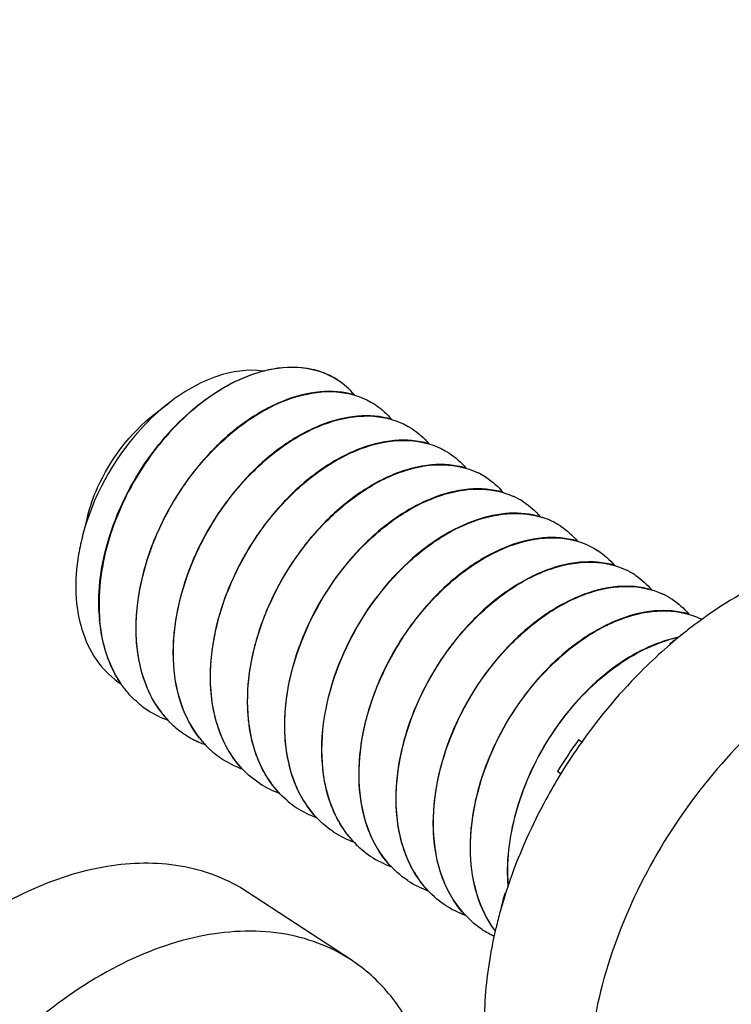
# Model space of a CAD drawing. Header units: millimetres. Extents: x 0 to 4620, y -1280 to 3267.
# Tile 77 of 103: x 3169 to 3184, y 2136 to 2157. Entities that reach past the tile are written whole.
import ezdxf

# ---------------------------------------------------------------- set-up
doc = ezdxf.new("R2010")
doc.units = ezdxf.units.MM
doc.header["$LTSCALE"] = 254.1
doc.layers.get('0').update_dxf_attribs({"linetype": 'CONTINUOUS'})
doc.layers.add('02___PRT_ALL_AXES', color=7, linetype='CONTINUOUS')
doc.styles.get("Standard").update_dxf_attribs({"font": 'txt', "width": 0.9})
doc.dimstyles.get("Standard").update_dxf_attribs({"dimtxt": 16.5, "dimasz": 27.5, "dimexe": 1.5, "dimexo": 1.5, "dimtad": 1, "dimzin": 0, "dimdsep": 46, "dimtxsty": 'Standard', "dimblk": '_FILLED', "dimblk1": '_FILLED', "dimblk2": '_FILLED', "dimcen": 0.09, "dimazin": 0, "dimtol": 1, "dimtp": 0.01, "dimtm": 0.01, "dimtfac": 1, "dimtofl": 0, "dimtmove": 0, "dimatfit": 3, "dimldrblk": '_FILLED', "dimfxl": 0, "dimtolj": 1, "dimtzin": 0, "dimarcsym": 0})

# ---------------------------------------------------------------- blocks, each defined once
blk = doc.blocks.new('_FILLED')
at = {"color": 0, "linetype": 'ByBlock'}
blk.add_solid([(0, 0), (-1, 0.2), (-1, -0.2)], dxfattribs=at)

msp = doc.modelspace()

# ---------------------------------------------------------------- linework, layer by layer
at = {"color": 7, "linetype": 'Continuous'}
for p, q in [((3172.284, 2148.7), (3172.585, 2148.934)), ((3170.874, 2146.549), (3170.796, 2146.243)), ((3171.119, 2144.57), (3171.119, 2144.566)), ((3171.119, 2144.57), (3171.119, 2144.566)), ((3171.9, 2144.054), (3171.9, 2144.058)), ((3171.9, 2144.054), (3171.9, 2144.058)), ((3183.14, 2143.859), (3183.127, 2143.867)), ((3172.682, 2143.541), (3172.682, 2143.546)), ((3172.682, 2143.541), (3172.682, 2143.545)), ((3173.464, 2143.029), (3173.463, 2143.033)), ((3173.464, 2143.029), (3173.464, 2143.033)), ((3172.146, 2142.47), (3172.14, 2142.474)), ((3172.146, 2142.47), (3172.14, 2142.474)), ((3174.245, 2142.517), (3174.245, 2142.521)), ((3174.245, 2142.517), (3174.245, 2142.521)), ((3175.027, 2142.004), (3175.027, 2142.009)), ((3175.027, 2142.004), (3175.027, 2142.009)), ((3172.928, 2141.957), (3172.922, 2141.962)), ((3172.928, 2141.957), (3172.922, 2141.961)), ((3181.276, 2141.8), (3181.204, 2141.848)), ((3175.808, 2141.492), (3175.808, 2141.496)), ((3175.808, 2141.492), (3175.808, 2141.496)), ((3180.835, 2141.133), (3180.763, 2141.181)), ((3176.59, 2140.98), (3176.59, 2140.984)), ((3176.59, 2140.98), (3176.59, 2140.984)), ((3174.491, 2140.933), (3174.485, 2140.937)), ((3174.491, 2140.933), (3174.485, 2140.937)), ((3175.272, 2140.42), (3175.266, 2140.425)), ((3175.272, 2140.42), (3175.266, 2140.424)), ((3177.371, 2140.468), (3177.371, 2140.472)), ((3177.371, 2140.468), (3177.371, 2140.472)), ((3178.153, 2139.955), (3178.153, 2139.959)), ((3178.153, 2139.955), (3178.153, 2139.959)), ((3176.054, 2139.908), (3176.048, 2139.913)), ((3176.054, 2139.908), (3176.048, 2139.912)), ((3178.934, 2139.443), (3178.934, 2139.447)), ((3178.934, 2139.443), (3178.934, 2139.447)), ((3177.617, 2138.883), (3177.611, 2138.888)), ((3177.617, 2138.883), (3177.611, 2138.888)), ((3179.716, 2138.931), (3179.716, 2138.935)), ((3179.716, 2138.931), (3179.716, 2138.935)), ((3179.669, 2138.606), (3179.653, 2138.617)), ((3178.399, 2138.371), (3178.392, 2138.375)), ((3178.399, 2138.371), (3178.393, 2138.376)), ((3179.18, 2137.859), (3179.174, 2137.863)), ((3179.18, 2137.859), (3179.174, 2137.863))]:
    msp.add_line(p, q, dxfattribs=at)
for centre, radius, start, end in [((3175.224, 2147.953), 1.732, 75.7332, 76.6346), ((3175.237, 2148.001), 1.681, 69.3114, 75.7568), ((3175.255, 2148.05), 1.629, 67.0454, 69.2845), ((3175.267, 2148.079), 1.598, 61.4331, 67.0529), ((3175.278, 2148.1), 1.574, 57.4455, 61.4201), ((3175.279, 2148.102), 1.572, 56.7501, 57.4439), ((3176.06, 2147.588), 1.574, 55.9068, 57.024), ((3176.841, 2147.075), 1.574, 56.7535, 57.0245), ((3177.623, 2146.563), 1.574, 56.7535, 57.0244), ((3178.398, 2146.039), 1.588, 62.9664, 64.0411), ((3178.402, 2146.046), 1.579, 57.0296, 62.9677), ((3178.404, 2146.05), 1.574, 56.753, 57.024), ((3179.175, 2145.517), 1.598, 64.9479, 65.4982), ((3179.181, 2145.53), 1.584, 57.0387, 64.9521), ((3179.186, 2145.538), 1.575, 56.7543, 57.025), ((3179.93, 2144.937), 1.671, 71.7112, 71.9745), ((3179.944, 2144.976), 1.63, 64.4909, 71.7357), ((3179.963, 2145.018), 1.584, 59.4503, 64.4622), ((3179.967, 2145.025), 1.575, 57.0249, 59.445), ((3179.967, 2145.026), 1.574, 56.7535, 57.0245), ((3175.207, 2144.987), 4.584, 165.6607, 171.0625), ((3180.749, 2144.513), 1.574, 56.7536, 57.0245), ((3174.952, 2145.031), 4.326, 171.1057, 171.8327), ((3181.525, 2143.992), 1.585, 61.6256, 64.04), ((3181.529, 2143.999), 1.577, 57.0266, 61.6251), ((3181.531, 2144.001), 1.574, 55.9304, 57.024), ((3182.301, 2143.468), 1.598, 64.8862, 65.423), ((3182.307, 2143.481), 1.584, 57.0391, 64.8905), ((3182.312, 2143.489), 1.574, 56.7547, 57.0254), ((3174.837, 2144.702), 3.727, 182.0318, 184.8613), ((3174.841, 2144.698), 3.724, 182.0312, 184.9291), ((3183.086, 2142.961), 1.591, 63.988, 64.408), ((3183.087, 2142.964), 1.588, 63.1288, 63.9881), ((3188.414, 2137.097), 8.59, 125.819, 127.9911), ((3183.86, 2141.322), 2.741, 101.6496, 106.0913), ((3183.87, 2141.304), 2.755, 102.0159, 106.1923), ((3182.415, 2143.513), 0.795, 25.3174, 26.419), ((3173.236, 2144.129), 1.985, 229.2255, 231.4172), ((3173.229, 2144.121), 1.975, 231.4173, 236.5334), ((3173.243, 2144.147), 2.004, 236.8287, 250.3178), ((3174.226, 2143.792), 2.259, 212.9639, 213.3472), ((3174.175, 2143.758), 2.198, 213.3288, 217.9117), ((3174.125, 2143.72), 2.135, 217.9316, 218.5915), ((3174.113, 2143.71), 2.119, 218.5916, 219.2979), ((3174.084, 2143.685), 2.081, 219.286, 224.3763), ((3174.051, 2143.654), 2.036, 224.389, 226.5004), ((3174.029, 2143.631), 2.003, 226.4958, 230.8335), ((3174.009, 2143.606), 1.972, 230.8402, 236.2002), ((3174.006, 2143.603), 1.967, 236.2046, 236.5382), ((3174.014, 2143.616), 1.983, 236.7754, 245.6281), ((3174.024, 2143.637), 2.006, 245.6217, 246.3403), ((3174.035, 2143.662), 2.033, 246.3484, 250.1551), ((3174.891, 2143.195), 2.114, 218.4157, 221.1412), ((3174.865, 2143.172), 2.08, 221.1449, 222.6586), ((3189.762, 2135.705), 10.534, 144.3301, 148.6812), ((3174.833, 2143.143), 2.037, 222.6486, 227.5735), ((3174.805, 2143.112), 1.995, 227.5854, 230.0232), ((3174.794, 2143.099), 1.978, 230.0232, 235.5179), ((3174.789, 2143.093), 1.97, 235.5232, 236.753), ((3174.806, 2143.123), 2.005, 236.8291, 250.3568), ((3175.588, 2142.611), 2.004, 236.8287, 250.3326), ((3176.363, 2142.082), 1.987, 229.2602, 230.3644), ((3176.356, 2142.073), 1.977, 230.3631, 236.5309), ((3176.369, 2142.098), 2.004, 236.8285, 250.3114), ((3177.151, 2141.586), 2.004, 236.8285, 250.325), ((3177.918, 2141.047), 1.974, 232.1755, 235.9853), ((3177.916, 2141.043), 1.97, 235.9871, 236.753), ((3177.932, 2141.074), 2.005, 236.8291, 250.3545), ((3178.714, 2140.561), 2.004, 236.8287, 250.3325), ((3183.443, 2139.067), 3.736, 182.0341, 184.5883), ((3183.459, 2139.064), 3.746, 182.0361, 184.3119), ((3188, 2136.373), 8.644, 164.9539, 167.5618), ((3179.706, 2139.401), 0.786, 266.1198, 267.551), ((3179.495, 2140.049), 2.004, 236.8284, 250.3028), ((3180.266, 2139.515), 1.98, 236.7679, 245.0939), ((3181.188, 2139.131), 2.171, 216.2335, 217.0438)]:
    msp.add_arc(centre, radius, start, end, dxfattribs=at)
for points, knots in [([(3174.572, 2149.609), (3174.248, 2149.653), (3173.514, 2149.54), (3172.89, 2149.17), (3172.585, 2148.934)], [0, 0, 0, 0, 0.458122, 1, 1, 1, 1]), ([(3174.572, 2149.61), (3174.845, 2149.681), (3175.393, 2149.741), (3175.923, 2149.56), (3176.135, 2149.421)], [0, 0, 0, 0, 0.52693, 1, 1, 1, 1]), ([(3175.624, 2149.637), (3175.544, 2149.656), (3175.201, 2149.713), (3174.845, 2149.674), (3174.588, 2149.608)], [0, 0, 0, 0, 0.236409, 1, 1, 1, 1]), ([(3171.113, 2144.57), (3171.093, 2145.11), (3171.285, 2146.238), (3172.048, 2147.754), (3173.158, 2148.965), (3174.101, 2149.487), (3174.572, 2149.61)], [0, 0, 0, 0, 0.249496, 0.516858, 0.775152, 1, 1, 1, 1]), ([(3174.588, 2149.608), (3174.117, 2149.487), (3173.172, 2148.968), (3172.059, 2147.757), (3171.293, 2146.24), (3171.1, 2145.11), (3171.119, 2144.57)], [0, 0, 0, 0, 0.224611, 0.48285, 0.750324, 1, 1, 1, 1]), ([(3171.9, 2144.058), (3171.875, 2144.79), (3172.148, 2145.929), (3172.889, 2147.241), (3173.624, 2148.104), (3174.462, 2148.752), (3175.339, 2149.137), (3176.193, 2149.22), (3176.708, 2149.043), (3176.917, 2148.908)], [0, 0, 0, 0, 0.271603, 0.416203, 0.557367, 0.688725, 0.805844, 0.907992, 1, 1, 1, 1]), ([(3176.489, 2149.105), (3176.257, 2149.174), (3175.73, 2149.211), (3174.927, 2148.991), (3174.125, 2148.529), (3173.378, 2147.855), (3172.736, 2147.014), (3172.246, 2146.063), (3171.944, 2145.066), (3171.883, 2144.385), (3171.894, 2144.058)], [0, 0, 0, 0, 0.094682, 0.201592, 0.322216, 0.454397, 0.593716, 0.73466, 0.871641, 1, 1, 1, 1]), ([(3172.585, 2148.934), (3172.368, 2148.765), (3171.544, 2147.991), (3170.976, 2146.948), (3170.765, 2146.123)], [0, 0, 0, 0, 0.244392, 1, 1, 1, 1]), ([(3170.874, 2146.549), (3170.927, 2146.757), (3171.217, 2147.574), (3171.769, 2148.301), (3172.284, 2148.7)], [0, 0, 0, 0, 0.247658, 1, 1, 1, 1]), ([(3177.276, 2148.591), (3177.044, 2148.661), (3176.517, 2148.699), (3175.713, 2148.481), (3174.91, 2148.019), (3173.896, 2147.105), (3172.957, 2145.618), (3172.652, 2144.219), (3172.676, 2143.546)], [0, 0, 0, 0, 0.094872, 0.201995, 0.32289, 0.455403, 0.73532, 1, 1, 1, 1]), ([(3172.682, 2143.545), (3172.657, 2144.278), (3172.93, 2145.417), (3173.671, 2146.728), (3174.405, 2147.592), (3175.243, 2148.24), (3176.12, 2148.624), (3176.974, 2148.708), (3177.49, 2148.531), (3177.698, 2148.396)], [0, 0, 0, 0, 0.271608, 0.416209, 0.557376, 0.688731, 0.805846, 0.907994, 1, 1, 1, 1]), ([(3173.463, 2143.033), (3173.438, 2143.765), (3173.711, 2144.905), (3174.452, 2146.216), (3175.187, 2147.079), (3176.025, 2147.728), (3176.902, 2148.112), (3177.756, 2148.195), (3178.272, 2148.019), (3178.48, 2147.884)], [0, 0, 0, 0, 0.271612, 0.416209, 0.557373, 0.688729, 0.805842, 0.90799, 1, 1, 1, 1]), ([(3178.056, 2148.08), (3177.824, 2148.148), (3177.297, 2148.187), (3176.493, 2147.968), (3175.691, 2147.506), (3174.943, 2146.832), (3174.3, 2145.991), (3173.81, 2145.04), (3173.508, 2144.042), (3173.446, 2143.361), (3173.457, 2143.033)], [0, 0, 0, 0, 0.094643, 0.201507, 0.322098, 0.454273, 0.593616, 0.734593, 0.871608, 1, 1, 1, 1]), ([(3174.245, 2142.521), (3174.22, 2143.228), (3174.558, 2144.693), (3175.578, 2146.224), (3176.668, 2147.125), (3177.514, 2147.545), (3178.348, 2147.689), (3178.873, 2147.573), (3179.093, 2147.466)], [0, 0, 0, 0, 0.268957, 0.551807, 0.683863, 0.802757, 0.907041, 1, 1, 1, 1]), ([(3178.837, 2147.567), (3178.605, 2147.636), (3178.078, 2147.675), (3177.274, 2147.456), (3176.472, 2146.994), (3175.724, 2146.32), (3175.082, 2145.479), (3174.591, 2144.527), (3174.289, 2143.529), (3174.227, 2142.848), (3174.239, 2142.521)], [0, 0, 0, 0, 0.094649, 0.201517, 0.322111, 0.454287, 0.593624, 0.734596, 0.87161, 1, 1, 1, 1]), ([(3179.62, 2147.055), (3179.389, 2147.124), (3178.861, 2147.162), (3178.057, 2146.944), (3177.255, 2146.482), (3176.241, 2145.568), (3175.301, 2144.081), (3174.996, 2142.682), (3175.02, 2142.009)], [0, 0, 0, 0, 0.094878, 0.202005, 0.322901, 0.455415, 0.735322, 1, 1, 1, 1]), ([(3176.851, 2146.097), (3177.086, 2146.313), (3177.573, 2146.686), (3178.366, 2147.049), (3179.141, 2147.17), (3179.629, 2147.066), (3179.838, 2146.971)], [0, 0, 0, 0, 0.292738, 0.556846, 0.790311, 1, 1, 1, 1]), ([(3180.398, 2146.543), (3180.191, 2146.604), (3179.728, 2146.649), (3179.013, 2146.492), (3178.289, 2146.134), (3177.842, 2145.787), (3177.626, 2145.588)], [0, 0, 0, 0, 0.211839, 0.447581, 0.711116, 1, 1, 1, 1]), ([(3177.632, 2145.584), (3177.852, 2145.786), (3178.306, 2146.138), (3179.044, 2146.498), (3179.771, 2146.648), (3180.24, 2146.593), (3180.447, 2146.526)], [0, 0, 0, 0, 0.289652, 0.553343, 0.788656, 1, 1, 1, 1]), ([(3175.027, 2142.009), (3175.001, 2142.754), (3175.375, 2144.291), (3176.278, 2145.57), (3176.851, 2146.097)], [0, 0, 0, 0, 0.489107, 1, 1, 1, 1]), ([(3176.59, 2140.984), (3176.564, 2141.716), (3176.838, 2142.855), (3177.579, 2144.167), (3178.313, 2145.03), (3179.151, 2145.678), (3180.028, 2146.063), (3180.882, 2146.146), (3181.398, 2145.969), (3181.606, 2145.834)], [0, 0, 0, 0, 0.271613, 0.41621, 0.557371, 0.688727, 0.80584, 0.90799, 1, 1, 1, 1]), ([(3181.181, 2146.03), (3180.95, 2146.099), (3180.423, 2146.138), (3179.619, 2145.919), (3178.817, 2145.457), (3178.069, 2144.783), (3177.426, 2143.942), (3176.936, 2142.99), (3176.634, 2141.992), (3176.572, 2141.311), (3176.584, 2140.984)], [0, 0, 0, 0, 0.094648, 0.201519, 0.322114, 0.45429, 0.593625, 0.734597, 0.87161, 1, 1, 1, 1]), ([(3170.67, 2145.645), (3170.631, 2145.372), (3170.605, 2144.841), (3170.747, 2144.09), (3171.067, 2143.458), (3171.397, 2143.144), (3171.578, 2143.025)], [0, 0, 0, 0, 0.283444, 0.542045, 0.77793, 1, 1, 1, 1]), ([(3177.626, 2145.588), (3177.052, 2145.061), (3176.149, 2143.781), (3175.775, 2142.242), (3175.802, 2141.496)], [0, 0, 0, 0, 0.510949, 1, 1, 1, 1]), ([(3175.808, 2141.496), (3175.782, 2142.241), (3176.156, 2143.778), (3177.059, 2145.057), (3177.632, 2145.584)], [0, 0, 0, 0, 0.489104, 1, 1, 1, 1]), ([(3177.371, 2140.472), (3177.347, 2141.179), (3177.685, 2142.644), (3178.704, 2144.174), (3179.794, 2145.076), (3180.64, 2145.495), (3181.474, 2145.64), (3181.999, 2145.524), (3182.219, 2145.417)], [0, 0, 0, 0, 0.268957, 0.551808, 0.683864, 0.802757, 0.907042, 1, 1, 1, 1]), ([(3181.963, 2145.518), (3181.731, 2145.587), (3181.204, 2145.625), (3180.4, 2145.406), (3179.598, 2144.944), (3178.85, 2144.27), (3178.208, 2143.43), (3177.717, 2142.478), (3177.415, 2141.48), (3177.353, 2140.799), (3177.365, 2140.472)], [0, 0, 0, 0, 0.094651, 0.201521, 0.322118, 0.454294, 0.59363, 0.734599, 0.871612, 1, 1, 1, 1]), ([(3182.746, 2145.005), (3182.515, 2145.074), (3181.987, 2145.113), (3181.184, 2144.895), (3180.381, 2144.433), (3179.367, 2143.518), (3178.428, 2142.032), (3178.123, 2140.633), (3178.147, 2139.959)], [0, 0, 0, 0, 0.094876, 0.202001, 0.322897, 0.45541, 0.73532, 1, 1, 1, 1]), ([(3178.153, 2139.959), (3178.128, 2140.661), (3178.462, 2142.117), (3179.47, 2143.641), (3180.548, 2144.545), (3181.388, 2144.971), (3182.218, 2145.127), (3182.744, 2145.023), (3182.966, 2144.921)], [0, 0, 0, 0, 0.268343, 0.550793, 0.682931, 0.80213, 0.90682, 1, 1, 1, 1]), ([(3178.934, 2139.447), (3178.91, 2140.153), (3179.246, 2141.615), (3180.263, 2143.144), (3181.35, 2144.046), (3182.195, 2144.468), (3183.028, 2144.615), (3183.553, 2144.502), (3183.773, 2144.397)], [0, 0, 0, 0, 0.268799, 0.551549, 0.683626, 0.802596, 0.906987, 1, 1, 1, 1]), ([(3183.524, 2144.494), (3183.292, 2144.563), (3182.765, 2144.6), (3181.962, 2144.381), (3181.16, 2143.918), (3180.412, 2143.244), (3179.77, 2142.404), (3179.28, 2141.452), (3178.978, 2140.455), (3178.917, 2139.774), (3178.928, 2139.447)], [0, 0, 0, 0, 0.094668, 0.201565, 0.322181, 0.454361, 0.593691, 0.734646, 0.871633, 1, 1, 1, 1]), ([(3171.124, 2144.387), (3171.135, 2144.259), (3171.2, 2143.783), (3171.378, 2143.317), (3171.578, 2143.027)], [0, 0, 0, 0, 0.267061, 1, 1, 1, 1]), ([(3171.586, 2143.021), (3171.521, 2143.114), (3171.279, 2143.53), (3171.162, 2144.013), (3171.13, 2144.378)], [0, 0, 0, 0, 0.236136, 1, 1, 1, 1]), ([(3171.894, 2144.058), (3171.906, 2143.715), (3172.015, 2143.061), (3172.355, 2142.482), (3172.567, 2142.259)], [0, 0, 0, 0, 0.527407, 1, 1, 1, 1]), ([(3172.331, 2142.563), (3172.264, 2142.666), (3172.016, 2143.126), (3171.915, 2143.656), (3171.9, 2144.054)], [0, 0, 0, 0, 0.234921, 1, 1, 1, 1]), ([(3183.1, 2143.955), (3182.635, 2143.821), (3181.709, 2143.29), (3180.621, 2142.08), (3179.877, 2140.579), (3179.691, 2139.466), (3179.71, 2138.935)], [0, 0, 0, 0, 0.226216, 0.484646, 0.751276, 1, 1, 1, 1]), ([(3179.716, 2138.935), (3179.697, 2139.466), (3179.883, 2140.576), (3180.627, 2142.075), (3181.713, 2143.283), (3182.637, 2143.815), (3183.102, 2143.95)], [0, 0, 0, 0, 0.248727, 0.515299, 0.773703, 1, 1, 1, 1]), ([(3172.676, 2143.546), (3172.687, 2143.234), (3172.779, 2142.64), (3173.057, 2142.1), (3173.232, 2141.88)], [0, 0, 0, 0, 0.525293, 1, 1, 1, 1]), ([(3173.234, 2141.881), (3173.06, 2142.101), (3172.785, 2142.639), (3172.693, 2143.231), (3172.682, 2143.541)], [0, 0, 0, 0, 0.474776, 1, 1, 1, 1]), ([(3173.457, 2143.033), (3173.47, 2142.69), (3173.579, 2142.036), (3173.919, 2141.457), (3174.131, 2141.233)], [0, 0, 0, 0, 0.527421, 1, 1, 1, 1]), ([(3174.485, 2140.937), (3174.33, 2141.039), (3174.043, 2141.294), (3173.606, 2141.976), (3173.479, 2142.605), (3173.464, 2143.029)], [0, 0, 0, 0, 0.230886, 0.471046, 1, 1, 1, 1]), ([(3171.939, 2142.626), (3171.839, 2142.712), (3171.716, 2142.841), (3171.611, 2142.984), (3171.586, 2143.021)], [0, 0, 0, 0, 0.746206, 1, 1, 1, 1]), ([(3174.239, 2142.521), (3174.251, 2142.178), (3174.36, 2141.524), (3174.7, 2140.945), (3174.912, 2140.721)], [0, 0, 0, 0, 0.527408, 1, 1, 1, 1]), ([(3175.066, 2140.576), (3174.81, 2140.796), (3174.388, 2141.414), (3174.259, 2142.137), (3174.245, 2142.517)], [0, 0, 0, 0, 0.470548, 1, 1, 1, 1]), ([(3175.02, 2142.009), (3175.033, 2141.666), (3175.142, 2141.012), (3175.481, 2140.433), (3175.693, 2140.21)], [0, 0, 0, 0, 0.527405, 1, 1, 1, 1]), ([(3176.048, 2139.912), (3175.893, 2140.014), (3175.606, 2140.27), (3175.169, 2140.951), (3175.042, 2141.58), (3175.027, 2142.004)], [0, 0, 0, 0, 0.230887, 0.471042, 1, 1, 1, 1]), ([(3175.802, 2141.496), (3175.814, 2141.153), (3175.923, 2140.499), (3176.263, 2139.92), (3176.475, 2139.697)], [0, 0, 0, 0, 0.527412, 1, 1, 1, 1]), ([(3176.707, 2139.487), (3176.429, 2139.704), (3175.963, 2140.337), (3175.822, 2141.094), (3175.808, 2141.492)], [0, 0, 0, 0, 0.469738, 1, 1, 1, 1]), ([(3176.584, 2140.984), (3176.596, 2140.641), (3176.705, 2139.987), (3177.045, 2139.407), (3177.257, 2139.184)], [0, 0, 0, 0, 0.527419, 1, 1, 1, 1]), ([(3177.611, 2138.888), (3177.456, 2138.99), (3177.17, 2139.245), (3176.732, 2139.926), (3176.605, 2140.556), (3176.59, 2140.98)], [0, 0, 0, 0, 0.230885, 0.471045, 1, 1, 1, 1]), ([(3177.365, 2140.472), (3177.377, 2140.129), (3177.486, 2139.475), (3177.826, 2138.895), (3178.038, 2138.672)], [0, 0, 0, 0, 0.527409, 1, 1, 1, 1]), ([(3178.392, 2138.375), (3178.238, 2138.477), (3177.951, 2138.733), (3177.514, 2139.414), (3177.386, 2140.043), (3177.371, 2140.468)], [0, 0, 0, 0, 0.230881, 0.47104, 1, 1, 1, 1]), ([(3178.147, 2139.959), (3178.159, 2139.616), (3178.268, 2138.963), (3178.607, 2138.384), (3178.819, 2138.161)], [0, 0, 0, 0, 0.527401, 1, 1, 1, 1]), ([(3179.174, 2137.863), (3179.019, 2137.965), (3178.733, 2138.22), (3178.295, 2138.902), (3178.168, 2139.531), (3178.153, 2139.955)], [0, 0, 0, 0, 0.230887, 0.471042, 1, 1, 1, 1]), ([(3178.928, 2139.447), (3178.939, 2139.15), (3179.024, 2138.583), (3179.275, 2138.063), (3179.435, 2137.846)], [0, 0, 0, 0, 0.524256, 1, 1, 1, 1]), ([(3179.437, 2137.848), (3179.278, 2138.064), (3179.029, 2138.583), (3178.945, 2139.148), (3178.934, 2139.443)], [0, 0, 0, 0, 0.475844, 1, 1, 1, 1])]:
    msp.add_open_spline(points, degree=3, knots=knots, dxfattribs=at)
for points in [[(3176.49, 2149.106), (3176.39, 2149.225), (3176.271, 2149.331), (3176.141, 2149.416)], [(3176.942, 2148.891), (3177.066, 2148.807), (3177.179, 2148.704), (3177.275, 2148.59)], [(3177.704, 2148.392), (3177.836, 2148.306), (3177.955, 2148.199), (3178.056, 2148.078)], [(3178.486, 2147.879), (3178.617, 2147.794), (3178.736, 2147.687), (3178.837, 2147.567)], [(3179.267, 2147.367), (3179.399, 2147.281), (3179.518, 2147.174), (3179.619, 2147.053)], [(3180.049, 2146.855), (3180.179, 2146.769), (3180.298, 2146.663), (3180.398, 2146.544)], [(3180.831, 2146.343), (3180.962, 2146.257), (3181.081, 2146.15), (3181.181, 2146.03)], [(3181.612, 2145.83), (3181.743, 2145.744), (3181.862, 2145.637), (3181.963, 2145.517)], [(3182.413, 2145.305), (3182.537, 2145.221), (3182.65, 2145.118), (3182.746, 2145.004)], [(3183.175, 2144.806), (3183.306, 2144.72), (3183.424, 2144.614), (3183.524, 2144.494)]]:
    msp.add_open_spline(points, degree=3, dxfattribs=at)
at = {"layer": '02___PRT_ALL_AXES', "color": 7, "linetype": 'Continuous'}
for p, q in [((3176.141, 2149.416), (3176.135, 2149.421)), ((3176.923, 2148.904), (3176.917, 2148.908)), ((3177.704, 2148.392), (3177.698, 2148.396)), ((3178.486, 2147.879), (3178.48, 2147.884)), ((3179.267, 2147.367), (3179.261, 2147.371)), ((3180.049, 2146.855), (3180.043, 2146.859)), ((3180.831, 2146.343), (3180.824, 2146.347)), ((3181.612, 2145.83), (3181.606, 2145.834)), ((3182.394, 2145.318), (3182.387, 2145.322)), ((3183.175, 2144.806), (3183.169, 2144.81)), ((3183.136, 2143.858), (3183.132, 2143.855)), ((3183.136, 2143.856), (3183.133, 2143.853)), ((3172.146, 2142.47), (3172.14, 2142.474)), ((3172.928, 2141.957), (3172.921, 2141.961)), ((3181.272, 2141.801), (3181.263, 2141.788)), ((3181.275, 2141.798), (3181.266, 2141.786)), ((3173.709, 2141.445), (3173.703, 2141.449)), ((3180.84, 2141.148), (3180.833, 2141.137)), ((3180.843, 2141.146), (3180.836, 2141.135)), ((3174.491, 2140.933), (3174.485, 2140.937)), ((3175.272, 2140.42), (3175.266, 2140.424)), ((3176.054, 2139.908), (3176.048, 2139.912)), ((3176.836, 2139.396), (3176.829, 2139.4)), ((3177.617, 2138.883), (3177.611, 2138.888)), ((3176.421, 2137.217), (3174.243, 2138.645)), ((3179.67, 2138.617), (3179.669, 2138.611)), ((3179.673, 2138.617), (3179.671, 2138.611)), ((3178.399, 2138.371), (3178.392, 2138.375)), ((3179.18, 2137.859), (3179.174, 2137.863))]:
    msp.add_line(p, q, dxfattribs=at)
for centre, radius, start, end in [((3189.628, 2136.324), 9.945, 126.4799, 128.8739), ((3189.869, 2136.023), 10.331, 128.8703, 130.6776), ((3189.998, 2135.872), 10.529, 130.6984, 131.102), ((3191.086, 2134.837), 12.034, 144.7145, 148.3689), ((3189.913, 2135.354), 10.75, 160.6692, 161.8637), ((3189.786, 2135.395), 10.617, 161.8652, 162.3359), ((3189.562, 2135.466), 10.381, 162.361, 164.5309), ((3189.194, 2135.568), 9.999, 164.5321, 166.5411)]:
    msp.add_arc(centre, radius, start, end, dxfattribs=at)
for points, knots in [([(3189.851, 2145.212), (3189.454, 2145.472), (3188.507, 2145.843), (3186.921, 2145.837), (3185.264, 2145.321), (3184.223, 2144.696), (3183.715, 2144.32)], [0, 0, 0, 0, 0.216658, 0.450508, 0.711353, 1, 1, 1, 1]), ([(3192.03, 2143.784), (3191.812, 2143.927), (3191.336, 2144.168), (3190.26, 2144.444), (3188.734, 2144.356), (3186.903, 2143.638), (3185.148, 2142.388), (3183.604, 2140.709), (3182.39, 2138.734), (3181.605, 2136.626), (3181.401, 2135.167), (3181.401, 2134.466)], [0, 0, 0, 0, 0.047619, 0.09649, 0.20149, 0.320054, 0.451525, 0.59161, 0.734057, 0.872127, 1, 1, 1, 1]), ([(3183.076, 2143.806), (3182.909, 2143.661), (3182.25, 2143.047), (3181.665, 2142.354), (3181.272, 2141.801)], [0, 0, 0, 0, 0.245663, 1, 1, 1, 1]), ([(3180.833, 2141.137), (3180.724, 2140.959), (3180.311, 2140.247), (3179.973, 2139.492), (3179.769, 2138.912)], [0, 0, 0, 0, 0.253033, 1, 1, 1, 1]), ([(3193.888, 2139.72), (3193.888, 2139.02), (3193.683, 2137.561), (3192.898, 2135.452), (3191.684, 2133.478), (3190.14, 2131.799), (3188.385, 2130.549), (3186.554, 2129.83), (3185.028, 2129.743), (3183.952, 2130.019), (3183.476, 2130.26), (3183.258, 2130.403)], [0, 0, 0, 0, 0.127873, 0.265943, 0.40839, 0.548475, 0.679946, 0.79851, 0.90351, 0.952381, 1, 1, 1, 1]), ([(3174.242, 2138.645), (3173.846, 2138.905), (3172.899, 2139.276), (3171.312, 2139.27), (3169.656, 2138.754), (3168.615, 2138.129), (3168.106, 2137.753)], [0, 0, 0, 0, 0.216658, 0.450508, 0.711353, 1, 1, 1, 1]), ([(3176.421, 2137.217), (3176.203, 2137.36), (3175.727, 2137.6), (3174.651, 2137.877), (3173.126, 2137.789), (3171.294, 2137.07), (3169.54, 2135.821), (3167.995, 2134.141), (3166.782, 2132.167), (3165.996, 2130.058), (3165.792, 2128.599), (3165.792, 2127.899)], [0, 0, 0, 0, 0.047619, 0.09649, 0.20149, 0.320054, 0.451525, 0.59161, 0.734057, 0.872127, 1, 1, 1, 1]), ([(3179.469, 2137.895), (3179.428, 2137.726), (3179.289, 2137.068), (3179.222, 2136.393), (3179.222, 2135.895)], [0, 0, 0, 0, 0.258799, 1, 1, 1, 1]), ([(3178.279, 2133.153), (3178.279, 2133.584), (3178.207, 2134.415), (3177.852, 2135.569), (3177.261, 2136.533), (3176.716, 2137.024), (3176.421, 2137.217)], [0, 0, 0, 0, 0.278378, 0.534648, 0.772601, 1, 1, 1, 1])]:
    msp.add_open_spline(points, degree=3, knots=knots, dxfattribs=at)

# ---------------------------------------------------------------- leaders
at = {"color": 2, "linetype": 'Continuous'}
msp.add_leader([(3080.444, 2122.189), (3179.925, 2673.651)], dimstyle='Standard', override={"dimtad": 0}, dxfattribs=at)

doc.saveas('drawing.dxf')
